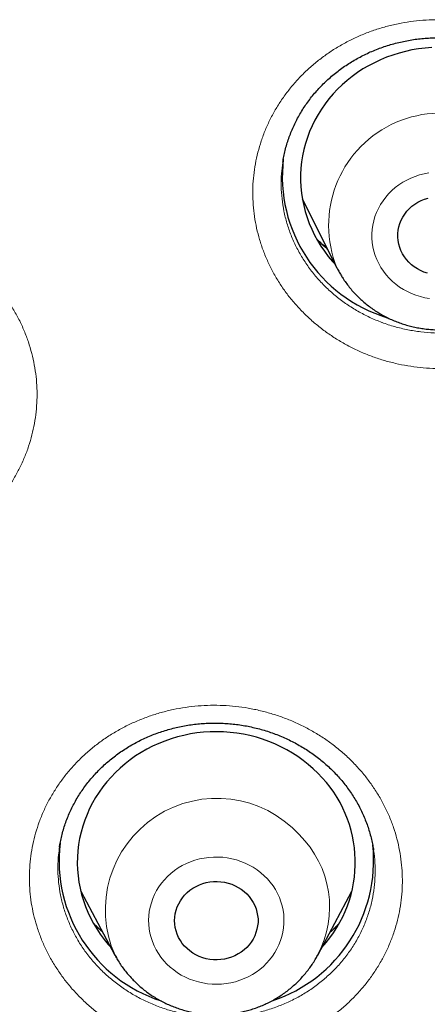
# Model space of a CAD drawing. Header units: millimetres. Extents: x 8 to 436, y 12 to 763.
# Tile 164 of 256: x 211.53 to 215.93, y 691.55 to 702.17. Entities that reach past the tile are written whole.
import ezdxf

# ---------------------------------------------------------------- set-up
doc = ezdxf.new("R2010")
doc.units = ezdxf.units.MM

msp = doc.modelspace()

# ---------------------------------------------------------------- linework, layer by layer
at = {"color": 7, "linetype": 'Continuous', "lineweight": 30}
for p, q in [((214.374, 700.637), (214.374, 700.634)), ((214.584, 700.242), (214.957, 699.497)), ((214.959, 699.494), (214.957, 699.497)), ((212.193, 692.769), (212.562, 692.078)), ((214.75, 692.078), (215.119, 692.769)), ((212.564, 692.074), (212.562, 692.078)), ((214.75, 692.078), (214.748, 692.075))]:
    msp.add_line(p, q, dxfattribs=at)
at = {"color": 7, "linetype": 'Continuous', "lineweight": 30, "flags": 128}
for points in [[(215.981, 701.873), (215.91, 701.867), (215.838, 701.859), (215.767, 701.847), (215.697, 701.832), (215.628, 701.814), (215.56, 701.792), (215.492, 701.768), (215.427, 701.741), (215.362, 701.71), (215.3, 701.677), (215.239, 701.642), (215.18, 701.603), (215.123, 701.562), (215.068, 701.518), (215.015, 701.472), (214.965, 701.423), (214.917, 701.373), (214.872, 701.32), (214.83, 701.265), (214.791, 701.209), (214.754, 701.15), (214.721, 701.091), (214.69, 701.029), (214.663, 700.967), (214.639, 700.903), (214.619, 700.838), (214.601, 700.773), (214.587, 700.706), (214.577, 700.639), (214.569, 700.572), (214.566, 700.505), (214.565, 700.437), (214.569, 700.37), (214.575, 700.302), (214.585, 700.235), (214.599, 700.169), (214.615, 700.103), (214.636, 700.038), (214.659, 699.974), (214.686, 699.912), (214.716, 699.85), (214.748, 699.79), (214.784, 699.731), (214.823, 699.675), (214.865, 699.619), (214.91, 699.566), (214.939, 699.534)], [(215.934, 699.438), (215.897, 699.451), (215.861, 699.466), (215.826, 699.485), (215.793, 699.506), (215.763, 699.53), (215.734, 699.556), (215.709, 699.585), (215.686, 699.615), (215.666, 699.648), (215.649, 699.682), (215.636, 699.717), (215.625, 699.753), (215.619, 699.79), (215.615, 699.827), (215.616, 699.865), (215.62, 699.902), (215.627, 699.939), (215.638, 699.975), (215.652, 700.01), (215.669, 700.043), (215.689, 700.075), (215.713, 700.106), (215.739, 700.134), (215.767, 700.16), (215.798, 700.183), (215.832, 700.204), (215.866, 700.222), (215.903, 700.237), (215.941, 700.249)], [(214.752, 694.042), (214.702, 694.09), (214.649, 694.136), (214.594, 694.18), (214.537, 694.221), (214.478, 694.259), (214.417, 694.295), (214.354, 694.328), (214.289, 694.358), (214.223, 694.385), (214.156, 694.409), (214.088, 694.43), (214.018, 694.448), (213.948, 694.462), (213.877, 694.474), (213.806, 694.482), (213.734, 694.488), (213.662, 694.489), (213.59, 694.488), (213.519, 694.484), (213.447, 694.476), (213.376, 694.465), (213.306, 694.45), (213.236, 694.433), (213.168, 694.413), (213.1, 694.389), (213.034, 694.363), (212.969, 694.333), (212.906, 694.301), (212.845, 694.266), (212.785, 694.228), (212.728, 694.187), (212.672, 694.144), (212.619, 694.098), (212.568, 694.051), (212.52, 694), (212.474, 693.948), (212.431, 693.894), (212.391, 693.838), (212.354, 693.78), (212.32, 693.721), (212.289, 693.66), (212.261, 693.597), (212.236, 693.534), (212.214, 693.469), (212.196, 693.404), (212.181, 693.338), (212.17, 693.271), (212.162, 693.204), (212.157, 693.136), (212.156, 693.069), (212.158, 693.001), (212.164, 692.934), (212.173, 692.867), (212.186, 692.8), (212.202, 692.734), (212.221, 692.669), (212.244, 692.605), (212.27, 692.542), (212.299, 692.48), (212.331, 692.42), (212.366, 692.361), (212.404, 692.303), (212.445, 692.248), (212.489, 692.194), (212.517, 692.163)], [(213.985, 692.739), (214.011, 692.711), (214.034, 692.68), (214.054, 692.648), (214.071, 692.614), (214.085, 692.579), (214.095, 692.543), (214.102, 692.506), (214.106, 692.469), (214.106, 692.431), (214.102, 692.394), (214.095, 692.357), (214.084, 692.321), (214.071, 692.286), (214.054, 692.252), (214.033, 692.22), (214.01, 692.19), (213.984, 692.161), (213.956, 692.135), (213.925, 692.112), (213.892, 692.091), (213.857, 692.072), (213.821, 692.057), (213.783, 692.045), (213.745, 692.036), (213.705, 692.03), (213.666, 692.028), (213.626, 692.029), (213.586, 692.033), (213.547, 692.04), (213.509, 692.051), (213.472, 692.065), (213.436, 692.082), (213.403, 692.101), (213.371, 692.124), (213.341, 692.149), (213.314, 692.176), (213.289, 692.205), (213.268, 692.237), (213.249, 692.27), (213.234, 692.304), (213.222, 692.34), (213.213, 692.377), (213.208, 692.414), (213.206, 692.451), (213.208, 692.488), (213.213, 692.525), (213.222, 692.562), (213.234, 692.598), (213.25, 692.632), (213.268, 692.665), (213.29, 692.696), (213.314, 692.726), (213.342, 692.753), (213.371, 692.778), (213.403, 692.8), (213.437, 692.82), (213.473, 692.837), (213.51, 692.851), (213.548, 692.861), (213.587, 692.868), (213.627, 692.873), (213.666, 692.873), (213.706, 692.871), (213.745, 692.865), (213.784, 692.856), (213.822, 692.844), (213.858, 692.828), (213.893, 692.81), (213.926, 692.789), (213.956, 692.765), (213.985, 692.739)]]:
    msp.add_lwpolyline(points, dxfattribs=at)
at = {"color": 252, "linetype": 'Continuous', "lineweight": 0, "flags": 128}
for points in [[(215.948, 700.52), (215.898, 700.511), (215.85, 700.499), (215.802, 700.483), (215.756, 700.465), (215.711, 700.443), (215.668, 700.419), (215.626, 700.392), (215.587, 700.362), (215.55, 700.33), (215.516, 700.295), (215.484, 700.258), (215.455, 700.22), (215.428, 700.179), (215.405, 700.137), (215.385, 700.094), (215.368, 700.049), (215.355, 700.003), (215.345, 699.957), (215.338, 699.91), (215.335, 699.863), (215.335, 699.815), (215.339, 699.768), (215.346, 699.721), (215.357, 699.675), (215.371, 699.629), (215.388, 699.585), (215.409, 699.541), (215.433, 699.5)], [(215.433, 699.5), (215.459, 699.459), (215.489, 699.421), (215.521, 699.385), (215.556, 699.35), (215.593, 699.319), (215.633, 699.289), (215.675, 699.263), (215.718, 699.239), (215.763, 699.218), (215.81, 699.2), (215.858, 699.185), (215.907, 699.173), (215.956, 699.164)], [(213.122, 691.982), (213.158, 691.949), (213.196, 691.918), (213.236, 691.889), (213.278, 691.863), (213.322, 691.84), (213.368, 691.82), (213.415, 691.803), (213.463, 691.789), (213.512, 691.778), (213.562, 691.77), (213.612, 691.765), (213.663, 691.764), (213.713, 691.766), (213.763, 691.772), (213.813, 691.78), (213.862, 691.792), (213.909, 691.807), (213.956, 691.825), (214.001, 691.846), (214.045, 691.87), (214.087, 691.896), (214.126, 691.925), (214.164, 691.957), (214.199, 691.991), (214.231, 692.027), (214.261, 692.066), (214.288, 692.106), (214.311, 692.148), (214.332, 692.191), (214.35, 692.235), (214.364, 692.281), (214.375, 692.327), (214.382, 692.374), (214.386, 692.421), (214.386, 692.469), (214.383, 692.516), (214.377, 692.563), (214.367, 692.609), (214.353, 692.655), (214.337, 692.7), (214.317, 692.743), (214.294, 692.785), (214.268, 692.826), (214.239, 692.865), (214.207, 692.902), (214.172, 692.936), (214.135, 692.968), (214.096, 692.998), (214.055, 693.026), (214.012, 693.05), (213.967, 693.072), (213.921, 693.09), (213.873, 693.106), (213.824, 693.119), (213.775, 693.128), (213.725, 693.134), (213.675, 693.137), (213.624, 693.136), (213.574, 693.133), (213.524, 693.126), (213.475, 693.116), (213.426, 693.102), (213.379, 693.086), (213.333, 693.066), (213.289, 693.044), (213.246, 693.019), (213.205, 692.991), (213.167, 692.96), (213.13, 692.927), (213.097, 692.892), (213.066, 692.855), (213.037, 692.816), (213.012, 692.775), (212.99, 692.732), (212.971, 692.688), (212.955, 692.643), (212.942, 692.597), (212.933, 692.551), (212.928, 692.504), (212.926, 692.456), (212.927, 692.409), (212.932, 692.362), (212.94, 692.315), (212.952, 692.269), (212.967, 692.224), (212.985, 692.18), (213.006, 692.137), (213.031, 692.095), (213.059, 692.056), (213.089, 692.018), (213.122, 691.982)], [(212.575, 692.054), (212.573, 692.058), (212.564, 692.074)]]:
    msp.add_lwpolyline(points, dxfattribs=at)
at = {"color": 252, "linetype": 'Continuous', "lineweight": 0}
for centre, radius, start, end in [((216.079, 699.955), 1.211, 30.1523, 202.195), ((213.662, 692.568), 1.203, 42.3851, 204.0116), ((213.78, 692.595), 1.099, 331.9169, 45.5043)]:
    msp.add_arc(centre, radius, start, end, dxfattribs=at)
at = {"color": 7, "linetype": 'Continuous', "lineweight": 30}
for centre, radius, start, end in [((215.961, 700.483), 1.593, 173.2073, 253.2268), ((213.805, 693.08), 1.35, 317.1894, 45.4242), ((213.55, 693.098), 1.591, 173.178, 252.0417), ((213.762, 693.098), 1.592, 288.2254, 5.9679)]:
    msp.add_arc(centre, radius, start, end, dxfattribs=at)
at = {"color": 252, "linetype": 'Continuous', "lineweight": 0}
for points, knots in [([(214.319, 699.362), (214.297, 699.399), (214.254, 699.473), (214.199, 699.59), (214.151, 699.709), (214.113, 699.831), (214.083, 699.955), (214.062, 700.081), (214.051, 700.208), (214.048, 700.335), (214.055, 700.462), (214.071, 700.588), (214.096, 700.712), (214.13, 700.835), (214.172, 700.956), (214.223, 701.073), (214.283, 701.187), (214.351, 701.296), (214.426, 701.401), (214.509, 701.502), (214.599, 701.596), (214.696, 701.685), (214.798, 701.767), (214.907, 701.843), (215.021, 701.911), (215.14, 701.972), (215.262, 702.026), (215.389, 702.072), (215.518, 702.109), (215.65, 702.138), (215.784, 702.159), (215.919, 702.172), (216.055, 702.175), (216.191, 702.17), (216.326, 702.157), (216.46, 702.135), (216.592, 702.105), (216.722, 702.066), (216.848, 702.02), (216.972, 701.965), (217.091, 701.903), (217.205, 701.834), (217.314, 701.757), (217.417, 701.674), (217.515, 701.585), (217.606, 701.489), (217.69, 701.387), (217.768, 701.279), (217.839, 701.164), (217.9, 701.046), (217.952, 700.927), (217.994, 700.806), (218.027, 700.682), (218.052, 700.557), (218.068, 700.431), (218.074, 700.304), (218.071, 700.177), (218.06, 700.05), (218.039, 699.925), (218.009, 699.801), (217.97, 699.68), (217.923, 699.561), (217.867, 699.446), (217.803, 699.334), (217.731, 699.227), (217.651, 699.125), (217.564, 699.028), (217.47, 698.936), (217.37, 698.851), (217.264, 698.772), (217.152, 698.701), (217.036, 698.636), (216.915, 698.579), (216.79, 698.53), (216.662, 698.489), (216.531, 698.456), (216.398, 698.432), (216.263, 698.416), (216.127, 698.408), (215.991, 698.409), (215.856, 698.419), (215.721, 698.437), (215.588, 698.464), (215.457, 698.498), (215.329, 698.541), (215.205, 698.592), (215.084, 698.651), (214.967, 698.718), (214.856, 698.791), (214.75, 698.871), (214.65, 698.958), (214.556, 699.051), (214.469, 699.149), (214.389, 699.253), (214.342, 699.326), (214.319, 699.362)], [0, 0, 0, 0, 0.0107006, 0.0214378, 0.0321873, 0.0429244, 0.0536251, 0.0643354, 0.0750823, 0.0858416, 0.0965885, 0.1072989, 0.1180109, 0.1287595, 0.1395205, 0.1502691, 0.1609811, 0.1716958, 0.1824471, 0.1932109, 0.2039622, 0.2146769, 0.2253942, 0.236148, 0.2469143, 0.2576682, 0.2683854, 0.2791039, 0.2898591, 0.3006266, 0.3113818, 0.3221003, 0.3328182, 0.3435728, 0.3543398, 0.3650943, 0.3758122, 0.386528, 0.3972804, 0.4080453, 0.4187977, 0.4295134, 0.4402264, 0.450976, 0.461738, 0.4724876, 0.4832006, 0.4943601, 0.5055333, 0.5166928, 0.527404, 0.5381518, 0.548912, 0.5596598, 0.570371, 0.5810822, 0.5918299, 0.60259, 0.6133378, 0.6240489, 0.6347617, 0.6455111, 0.6562729, 0.6670223, 0.6777351, 0.6884507, 0.6992029, 0.7099675, 0.7207196, 0.7314352, 0.7421531, 0.7529075, 0.7636744, 0.7744288, 0.7851466, 0.7958651, 0.8066203, 0.8173879, 0.828143, 0.8388616, 0.849579, 0.860333, 0.8710995, 0.8818535, 0.8925709, 0.9032858, 0.9140373, 0.9248013, 0.9355528, 0.9462677, 0.9569897, 0.9677483, 0.9785194, 0.9892781, 1, 1, 1, 1]), ([(214.374, 700.634), (214.368, 700.593), (214.357, 700.508), (214.354, 700.376), (214.363, 700.242), (214.384, 700.108), (214.416, 699.976), (214.461, 699.848), (214.516, 699.722), (214.562, 699.643), (214.585, 699.603)], [0, 0, 0, 0, 0.11579, 0.242367, 0.368945, 0.495072, 0.621079, 0.747536, 0.873993, 1, 1, 1, 1]), ([(214.585, 699.603), (214.61, 699.565), (214.66, 699.488), (214.748, 699.38), (214.845, 699.279), (214.95, 699.186), (215.064, 699.101), (215.184, 699.026), (215.311, 698.96), (215.4, 698.923), (215.489, 698.889), (215.581, 698.86), (215.721, 698.826), (215.864, 698.803), (216.008, 698.791), (216.152, 698.791), (216.296, 698.802), (216.438, 698.825), (216.578, 698.858), (216.714, 698.903), (216.845, 698.958), (216.971, 699.023), (217.091, 699.098), (217.203, 699.183), (217.307, 699.276), (217.402, 699.377), (217.488, 699.484), (217.563, 699.599), (217.628, 699.719), (217.682, 699.844), (217.725, 699.973), (217.755, 700.104), (217.774, 700.238), (217.78, 700.373), (217.776, 700.497), (217.765, 700.575), (217.76, 700.609)], [0, 0, 0, 0, 0.0304577, 0.0610242, 0.0915908, 0.1220485, 0.152506, 0.1830722, 0.2136385, 0.2440961, 0.244248, 0.2747245, 0.3053099, 0.3358954, 0.3663719, 0.3968543, 0.4274457, 0.4580371, 0.4885196, 0.5190026, 0.5495944, 0.5801863, 0.6106693, 0.6411478, 0.6717352, 0.7023226, 0.7328011, 0.7632728, 0.7938534, 0.824434, 0.8549057, 0.8853732, 0.9159495, 0.9465259, 0.9769934, 1, 1, 1, 1]), ([(207.922, 697.299), (207.902, 697.337), (207.862, 697.413), (207.812, 697.531), (207.771, 697.653), (207.738, 697.776), (207.714, 697.901), (207.7, 698.027), (207.695, 698.154), (207.698, 698.281), (207.711, 698.408), (207.733, 698.532), (207.764, 698.656), (207.804, 698.777), (207.852, 698.895), (207.909, 699.01), (207.974, 699.121), (208.047, 699.227), (208.128, 699.328), (208.215, 699.425), (208.31, 699.515), (208.411, 699.599), (208.517, 699.677), (208.63, 699.747), (208.747, 699.81), (208.869, 699.866), (208.994, 699.914), (209.122, 699.954), (209.254, 699.985), (209.387, 700.009), (209.522, 700.023), (209.658, 700.03), (209.793, 700.027), (209.929, 700.016), (210.064, 699.997), (210.197, 699.969), (210.327, 699.933), (210.455, 699.889), (210.58, 699.836), (210.7, 699.776), (210.816, 699.709), (210.927, 699.635), (211.032, 699.553), (211.132, 699.466), (211.225, 699.372), (211.311, 699.273), (211.39, 699.167), (211.463, 699.055), (211.528, 698.938), (211.584, 698.818), (211.629, 698.696), (211.666, 698.573), (211.693, 698.448), (211.712, 698.322), (211.722, 698.196), (211.722, 698.069), (211.713, 697.942), (211.695, 697.816), (211.668, 697.692), (211.632, 697.57), (211.588, 697.451), (211.534, 697.335), (211.473, 697.222), (211.403, 697.113), (211.326, 697.01), (211.242, 696.911), (211.15, 696.818), (211.052, 696.731), (210.947, 696.651), (210.838, 696.577), (210.723, 696.511), (210.603, 696.452), (210.479, 696.4), (210.352, 696.357), (210.222, 696.321), (210.089, 696.295), (209.955, 696.276), (209.819, 696.266), (209.683, 696.265), (209.548, 696.272), (209.413, 696.288), (209.279, 696.312), (209.147, 696.344), (209.018, 696.385), (208.892, 696.434), (208.77, 696.49), (208.652, 696.555), (208.538, 696.626), (208.43, 696.704), (208.328, 696.789), (208.233, 696.88), (208.144, 696.977), (208.062, 697.08), (207.986, 697.186), (207.943, 697.261), (207.922, 697.299)], [0, 0, 0, 0, 0.010694, 0.021425, 0.032168, 0.042899, 0.053593, 0.0643, 0.075044, 0.0858, 0.096543, 0.10725, 0.11796, 0.128706, 0.139465, 0.150212, 0.160922, 0.171637, 0.182389, 0.193153, 0.203904, 0.214619, 0.225339, 0.236096, 0.246864, 0.257621, 0.268341, 0.279063, 0.289821, 0.300593, 0.311351, 0.322073, 0.332795, 0.343552, 0.354322, 0.36508, 0.375801, 0.386518, 0.397272, 0.408038, 0.418791, 0.429508, 0.44022, 0.450969, 0.46173, 0.472478, 0.48319, 0.494344, 0.505512, 0.516667, 0.527375, 0.53812, 0.548878, 0.559623, 0.570332, 0.58104, 0.591785, 0.602542, 0.613287, 0.623996, 0.634707, 0.645455, 0.656216, 0.666964, 0.677675, 0.688392, 0.699145, 0.709911, 0.720664, 0.731381, 0.742102, 0.752859, 0.763629, 0.774386, 0.785107, 0.795829, 0.806588, 0.817359, 0.828118, 0.83884, 0.84956, 0.860317, 0.871086, 0.881843, 0.892563, 0.903278, 0.91403, 0.924795, 0.935547, 0.946262, 0.956985, 0.967745, 0.978517, 0.989277, 1, 1, 1, 1]), ([(214.857, 699.698), (214.854, 699.7), (214.827, 699.722), (214.787, 699.757), (214.754, 699.793), (214.741, 699.806)], [0, 0, 0, 0, 0.070467, 0.653004, 1, 1, 1, 1]), ([(212.181, 691.629), (212.15, 691.66), (212.09, 691.724), (212.008, 691.825), (211.934, 691.932), (211.867, 692.042), (211.808, 692.156), (211.758, 692.274), (211.716, 692.395), (211.683, 692.518), (211.658, 692.643), (211.643, 692.769), (211.638, 692.895), (211.641, 693.022), (211.653, 693.148), (211.675, 693.273), (211.705, 693.396), (211.744, 693.517), (211.792, 693.635), (211.849, 693.75), (211.914, 693.861), (211.986, 693.967), (212.066, 694.069), (212.154, 694.165), (212.248, 694.256), (212.349, 694.34), (212.455, 694.418), (212.567, 694.489), (212.684, 694.553), (212.806, 694.609), (212.931, 694.657), (213.059, 694.698), (213.19, 694.73), (213.324, 694.753), (213.459, 694.769), (213.594, 694.776), (213.73, 694.774), (213.866, 694.764), (214, 694.745), (214.133, 694.718), (214.264, 694.682), (214.392, 694.639), (214.517, 694.587), (214.637, 694.528), (214.754, 694.461), (214.865, 694.388), (214.972, 694.306), (215.074, 694.217), (215.17, 694.12), (215.258, 694.018), (215.337, 693.913), (215.408, 693.804), (215.47, 693.691), (215.525, 693.574), (215.57, 693.455), (215.607, 693.333), (215.635, 693.208), (215.654, 693.083), (215.664, 692.956), (215.665, 692.83), (215.657, 692.704), (215.639, 692.578), (215.612, 692.454), (215.577, 692.332), (215.533, 692.213), (215.48, 692.096), (215.419, 691.984), (215.35, 691.875), (215.273, 691.771), (215.189, 691.672), (215.098, 691.579), (215, 691.492), (214.895, 691.411), (214.786, 691.337), (214.671, 691.27), (214.552, 691.211), (214.428, 691.159), (214.301, 691.115), (214.171, 691.08), (214.038, 691.052), (213.904, 691.033), (213.769, 691.023), (213.633, 691.021), (213.497, 691.027), (213.362, 691.042), (213.228, 691.065), (213.096, 691.097), (212.967, 691.138), (212.841, 691.186), (212.718, 691.241), (212.6, 691.305), (212.486, 691.376), (212.378, 691.453), (212.275, 691.537), (212.212, 691.598), (212.181, 691.629)], [0, 0, 0, 0, 0.0106943, 0.0214251, 0.0321683, 0.042899, 0.0535934, 0.0643003, 0.0750437, 0.0857995, 0.096543, 0.1072499, 0.1179599, 0.1287065, 0.1394655, 0.150212, 0.1609221, 0.1716371, 0.1823888, 0.1931528, 0.2039044, 0.2146195, 0.2253393, 0.2360956, 0.2468644, 0.2576208, 0.2683406, 0.2790627, 0.2898215, 0.3005926, 0.3113514, 0.3220735, 0.3327945, 0.3435522, 0.3543223, 0.36508, 0.375801, 0.386518, 0.3972717, 0.4080378, 0.4187915, 0.4295085, 0.4402203, 0.4509688, 0.4617297, 0.4724781, 0.48319, 0.4943443, 0.5055125, 0.5166668, 0.5273753, 0.5381204, 0.548878, 0.5596231, 0.5703316, 0.58104, 0.591785, 0.6025423, 0.6132873, 0.6239957, 0.6347072, 0.6454552, 0.6562157, 0.6669637, 0.6776752, 0.6883919, 0.6991451, 0.7099108, 0.720664, 0.7313807, 0.7421016, 0.752859, 0.7636289, 0.7743863, 0.7851071, 0.7958293, 0.8065881, 0.8173593, 0.8281181, 0.8388402, 0.8495603, 0.860317, 0.8710861, 0.8818428, 0.8925628, 0.9032782, 0.9140303, 0.9247948, 0.9355469, 0.9462623, 0.9569853, 0.967745, 0.9785173, 0.989277, 1, 1, 1, 1]), ([(211.965, 693.245), (211.961, 693.218), (211.949, 693.146), (211.945, 693.028), (211.949, 692.894), (211.967, 692.76), (211.996, 692.628), (212.037, 692.499), (212.089, 692.373), (212.153, 692.252), (212.227, 692.136), (212.311, 692.026), (212.375, 691.958), (212.407, 691.925)], [0, 0, 0, 0, 0.058888, 0.153245, 0.247266, 0.341249, 0.435567, 0.529885, 0.623868, 0.717733, 0.811934, 0.906134, 1, 1, 1, 1]), ([(212.407, 691.925), (212.407, 691.925), (212.44, 691.891), (212.509, 691.828), (212.62, 691.741), (212.739, 691.663), (212.864, 691.594), (212.995, 691.536), (213.13, 691.488), (213.27, 691.45), (213.411, 691.424), (213.555, 691.409), (213.7, 691.405), (213.844, 691.413), (213.987, 691.432), (214.128, 691.462), (214.265, 691.503), (214.398, 691.555), (214.526, 691.616), (214.647, 691.688), (214.762, 691.77), (214.868, 691.86), (214.967, 691.957), (215.055, 692.063), (215.134, 692.175), (215.202, 692.293), (215.26, 692.416), (215.305, 692.543), (215.34, 692.674), (215.362, 692.807), (215.372, 692.941), (215.369, 693.075), (215.362, 693.166), (215.353, 693.212), (215.353, 693.213)], [0, 0, 0, 0, 0.000158, 0.033369, 0.066699, 0.100029, 0.13324, 0.166461, 0.1998, 0.233139, 0.26636, 0.299603, 0.332965, 0.366327, 0.39957, 0.432825, 0.466198, 0.499571, 0.532825, 0.566079, 0.599452, 0.632825, 0.666079, 0.699323, 0.732686, 0.766048, 0.799292, 0.832521, 0.865869, 0.899217, 0.932446, 0.965666, 0.999004, 1, 1, 1, 1]), ([(212.428, 692.33), (212.409, 692.346), (212.374, 692.376), (212.343, 692.409), (212.328, 692.425)], [0, 0, 0, 0, 0.5288181, 1, 1, 1, 1]), ([(214.975, 692.412), (214.95, 692.386), (214.92, 692.355), (214.886, 692.327), (214.88, 692.322)], [0, 0, 0, 0, 0.814029, 1, 1, 1, 1])]:
    msp.add_open_spline(points, degree=3, knots=knots, dxfattribs=at)
at = {"color": 7, "linetype": 'Continuous', "lineweight": 30}
for points, knots in [([(214.374, 700.637), (214.377, 700.657), (214.384, 700.7), (214.399, 700.764), (214.417, 700.829), (214.437, 700.893), (214.461, 700.956), (214.488, 701.018), (214.517, 701.08), (214.55, 701.14), (214.585, 701.2), (214.623, 701.257), (214.663, 701.313), (214.706, 701.367), (214.751, 701.418), (214.798, 701.468), (214.848, 701.517), (214.9, 701.563), (214.955, 701.608), (215.012, 701.651), (215.07, 701.691), (215.13, 701.728), (215.191, 701.763), (215.254, 701.796), (215.318, 701.826), (215.384, 701.853), (215.452, 701.878), (215.52, 701.901), (215.59, 701.92), (215.66, 701.937), (215.731, 701.951), (215.803, 701.963), (215.875, 701.971), (215.947, 701.976), (216.019, 701.979), (216.092, 701.979), (216.164, 701.976), (216.237, 701.97), (216.309, 701.962), (216.38, 701.95), (216.452, 701.936), (216.522, 701.919), (216.592, 701.899), (216.66, 701.877), (216.728, 701.852), (216.794, 701.824), (216.859, 701.794), (216.922, 701.761), (216.984, 701.726), (217.045, 701.688), (217.104, 701.648), (217.16, 701.606), (217.215, 701.561), (217.268, 701.515), (217.319, 701.466), (217.367, 701.416), (217.413, 701.364), (217.457, 701.309), (217.498, 701.254), (217.537, 701.196), (217.573, 701.138), (217.606, 701.078), (217.636, 701.017), (217.664, 700.954), (217.689, 700.891), (217.71, 700.827), (217.729, 700.761), (217.745, 700.695), (217.755, 700.645), (217.759, 700.616), (217.76, 700.609)], [0, 0, 0, 0, 0.013775, 0.028828, 0.043815, 0.058757, 0.073691, 0.088713, 0.103794, 0.118904, 0.134007, 0.149062, 0.164038, 0.178905, 0.193709, 0.208498, 0.223383, 0.238338, 0.253329, 0.268325, 0.283282, 0.298168, 0.312952, 0.327663, 0.342349, 0.35714, 0.371981, 0.386853, 0.401736, 0.416603, 0.431432, 0.446206, 0.460929, 0.475621, 0.490399, 0.505169, 0.519938, 0.534711, 0.549491, 0.564284, 0.579094, 0.593929, 0.608721, 0.623477, 0.638225, 0.652972, 0.667727, 0.682495, 0.697283, 0.712099, 0.726949, 0.741804, 0.75659, 0.771415, 0.786265, 0.801136, 0.816026, 0.830929, 0.845843, 0.860764, 0.875682, 0.890578, 0.905504, 0.920461, 0.935444, 0.950449, 0.965471, 0.980504, 0.995545, 1, 1, 1, 1]), ([(214.856, 699.699), (214.845, 699.709), (214.815, 699.734), (214.777, 699.769), (214.751, 699.795), (214.742, 699.804)], [0, 0, 0, 0, 0.289152, 0.750335, 1, 1, 1, 1]), ([(214.959, 699.494), (214.967, 699.478), (214.982, 699.45), (214.999, 699.422), (215.007, 699.409)], [0, 0, 0, 0, 0.525428, 1, 1, 1, 1]), ([(215.007, 699.409), (215.014, 699.397), (215.032, 699.368), (215.063, 699.324), (215.1, 699.276), (215.14, 699.23), (215.182, 699.187), (215.226, 699.145), (215.273, 699.105), (215.321, 699.068), (215.372, 699.033), (215.424, 699), (215.478, 698.971), (215.533, 698.943), (215.59, 698.919), (215.648, 698.897), (215.707, 698.878), (215.767, 698.862), (215.827, 698.849), (215.889, 698.839), (215.951, 698.832), (216.013, 698.828), (216.075, 698.827), (216.137, 698.829), (216.2, 698.834), (216.261, 698.842), (216.323, 698.853), (216.383, 698.867), (216.443, 698.884), (216.502, 698.904), (216.56, 698.927), (216.616, 698.952), (216.671, 698.981), (216.725, 699.012), (216.777, 699.045), (216.827, 699.081), (216.875, 699.119), (216.921, 699.16), (216.964, 699.203), (217.006, 699.248), (217.045, 699.295), (217.081, 699.343), (217.115, 699.394), (217.146, 699.445), (217.164, 699.48), (217.173, 699.497)], [0, 0, 0, 0, 0.016004, 0.039203, 0.062417, 0.085655, 0.10892, 0.132211, 0.155529, 0.178874, 0.202244, 0.22564, 0.24906, 0.272504, 0.295969, 0.319455, 0.342961, 0.366483, 0.390022, 0.413574, 0.437138, 0.460713, 0.484295, 0.507883, 0.531476, 0.555069, 0.578662, 0.602251, 0.625836, 0.649413, 0.67298, 0.696536, 0.720078, 0.743604, 0.767112, 0.7906, 0.814066, 0.837508, 0.860926, 0.884318, 0.907683, 0.93102, 0.95433, 0.977611, 1, 1, 1, 1]), ([(211.964, 693.245), (211.966, 693.258), (211.971, 693.293), (211.984, 693.349), (212, 693.415), (212.02, 693.48), (212.043, 693.543), (212.068, 693.606), (212.097, 693.667), (212.128, 693.727), (212.162, 693.786), (212.198, 693.843), (212.238, 693.899), (212.28, 693.954), (212.325, 694.007), (212.372, 694.058), (212.421, 694.107), (212.472, 694.154), (212.525, 694.199), (212.58, 694.241), (212.638, 694.281), (212.697, 694.32), (212.758, 694.356), (212.821, 694.389), (212.886, 694.42), (212.951, 694.449), (213.018, 694.474), (213.086, 694.497), (213.155, 694.518), (213.224, 694.535), (213.295, 694.55), (213.366, 694.563), (213.438, 694.572), (213.51, 694.579), (213.583, 694.582), (213.656, 694.583), (213.728, 694.581), (213.801, 694.576), (213.873, 694.569), (213.945, 694.558), (214.016, 694.545), (214.086, 694.529), (214.156, 694.51), (214.225, 694.489), (214.293, 694.465), (214.36, 694.438), (214.426, 694.409), (214.49, 694.377), (214.552, 694.343), (214.614, 694.306), (214.673, 694.267), (214.731, 694.226), (214.786, 694.182), (214.84, 694.137), (214.891, 694.089), (214.941, 694.04), (214.987, 693.988), (215.032, 693.935), (215.074, 693.88), (215.114, 693.824), (215.151, 693.766), (215.185, 693.707), (215.217, 693.646), (215.245, 693.584), (215.271, 693.522), (215.294, 693.458), (215.314, 693.393), (215.331, 693.328), (215.344, 693.268), (215.35, 693.229), (215.353, 693.213)], [0, 0, 0, 0, 0.008475, 0.02359, 0.038737, 0.053883, 0.068985, 0.084011, 0.098931, 0.113792, 0.128641, 0.143585, 0.158595, 0.17364, 0.188688, 0.203694, 0.218627, 0.233456, 0.248214, 0.262925, 0.277743, 0.292607, 0.307499, 0.322399, 0.337278, 0.352118, 0.3669, 0.381631, 0.396308, 0.41108, 0.425841, 0.440598, 0.455353, 0.470114, 0.484884, 0.499669, 0.514473, 0.529226, 0.543948, 0.558657, 0.573362, 0.588071, 0.60279, 0.617524, 0.632281, 0.647069, 0.661856, 0.676578, 0.691327, 0.706099, 0.720888, 0.735691, 0.750504, 0.765324, 0.780148, 0.794966, 0.809759, 0.824581, 0.839432, 0.854309, 0.869209, 0.884127, 0.899059, 0.914001, 0.928954, 0.9439, 0.958869, 0.973847, 0.988836, 1, 1, 1, 1]), ([(212.427, 692.331), (212.422, 692.335), (212.4, 692.354), (212.367, 692.385), (212.34, 692.412), (212.329, 692.423)], [0, 0, 0, 0, 0.132597, 0.662307, 1, 1, 1, 1]), ([(214.974, 692.41), (214.962, 692.398), (214.934, 692.369), (214.902, 692.34), (214.882, 692.323), (214.88, 692.322)], [0, 0, 0, 0, 0.389482, 0.940305, 1, 1, 1, 1]), ([(212.564, 692.074), (212.573, 692.059), (212.591, 692.026), (212.622, 691.977), (212.657, 691.927), (212.695, 691.88), (212.732, 691.838), (212.757, 691.812), (212.768, 691.801)], [0, 0, 0, 0, 0.15595, 0.33243, 0.509085, 0.685925, 0.862959, 1, 1, 1, 1]), ([(212.768, 691.801), (212.777, 691.791), (212.802, 691.767), (212.842, 691.731), (212.89, 691.692), (212.94, 691.656), (212.991, 691.623), (213.044, 691.592), (213.099, 691.563), (213.155, 691.538), (213.212, 691.515), (213.271, 691.494), (213.33, 691.477), (213.391, 691.463), (213.452, 691.451), (213.513, 691.443), (213.575, 691.437), (213.638, 691.435), (213.7, 691.435), (213.762, 691.439), (213.824, 691.446), (213.886, 691.456), (213.947, 691.468), (214.007, 691.484), (214.066, 691.502), (214.125, 691.524), (214.182, 691.548), (214.237, 691.575), (214.292, 691.605), (214.344, 691.637), (214.395, 691.672), (214.444, 691.71), (214.491, 691.749), (214.536, 691.791), (214.578, 691.835), (214.618, 691.881), (214.656, 691.929), (214.691, 691.978), (214.722, 692.027), (214.74, 692.06), (214.748, 692.075)], [0, 0, 0, 0, 0.018017, 0.044477, 0.070955, 0.097463, 0.123999, 0.150564, 0.177156, 0.203774, 0.230416, 0.25708, 0.283765, 0.310469, 0.337189, 0.363924, 0.390671, 0.417429, 0.444194, 0.470965, 0.497739, 0.524512, 0.551284, 0.57805, 0.60481, 0.63156, 0.658297, 0.68502, 0.711726, 0.738413, 0.765077, 0.791718, 0.818333, 0.844921, 0.87148, 0.898008, 0.924506, 0.950972, 0.977407, 1, 1, 1, 1])]:
    msp.add_open_spline(points, degree=3, knots=knots, dxfattribs=at)

doc.saveas('drawing.dxf')
